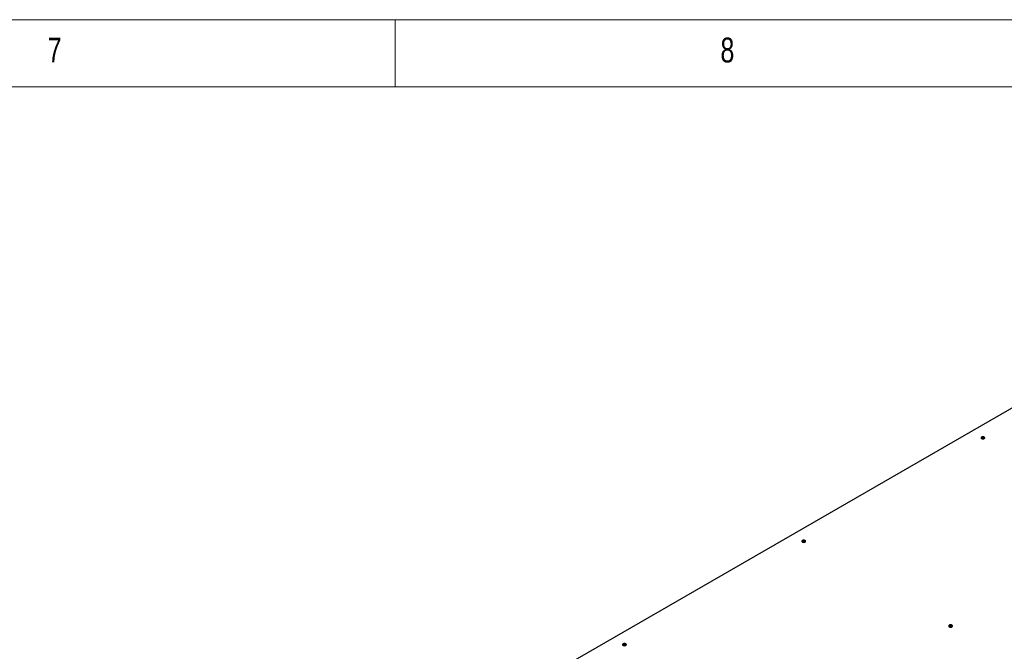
# Model space of a CAD drawing. Header units: millimetres. Extents: x 5 to 589, y 5 to 415.
# Tile 38 of 45: x 319 to 392, y 368 to 415. Entities that reach past the tile are written whole.
import ezdxf

# ---------------------------------------------------------------- set-up
doc = ezdxf.new("R2010")
doc.units = ezdxf.units.MM
doc.layers.add('NOTES', color=6, linetype='Continuous')
doc.layers.add('TRAIT-FORT', color=4, linetype='Continuous', lineweight=25)
doc.styles.add('SLDTEXTSTYLE0', font='TXT', dxfattribs={"width": 0.75})

msp = doc.modelspace()

# ---------------------------------------------------------------- linework, layer by layer
at = {"color": 7, "linetype": 'Continuous', "lineweight": 18}
for p, q in [((589, 415), (5, 415)), ((347, 410), (347, 415)), ((584, 410), (10, 410))]:
    msp.add_line(p, q, dxfattribs=at)
at = {"layer": 'TRAIT-FORT', "color": 4, "linetype": 'Continuous', "lineweight": 25}
msp.add_line((417.31953, 400.25907), (335.6909, 353.13586), dxfattribs=at)
at = {"layer": 'TRAIT-FORT', "color": 4, "linetype": 'Continuous', "lineweight": 25, "flags": 128}
for points in [[(390.77749, 383.95699), (390.73078, 383.97501), (390.67567, 383.98134), (390.62056, 383.97501), (390.57385, 383.95699), (390.54263, 383.93002), (390.53167, 383.89821), (390.54263, 383.8664), (390.57385, 383.83943), (390.62056, 383.82141), (390.67567, 383.81508), (390.73078, 383.82141), (390.77749, 383.83943), (390.80871, 383.8664), (390.81967, 383.89821), (390.80871, 383.93002), (390.77749, 383.95699)], [(377.45556, 376.2664), (377.40885, 376.28442), (377.35374, 376.29075), (377.29863, 376.28442), (377.25192, 376.2664), (377.2207, 376.23943), (377.20974, 376.20762), (377.2207, 376.17581), (377.25192, 376.14884), (377.29863, 376.13082), (377.35374, 376.12449), (377.40885, 376.13082), (377.45556, 376.14884), (377.48678, 376.17581), (377.49774, 376.20762), (377.48678, 376.23943), (377.45556, 376.2664)], [(388.37442, 369.96308), (388.32771, 369.9811), (388.2726, 369.98743), (388.21749, 369.9811), (388.17078, 369.96308), (388.13956, 369.93611), (388.1286, 369.9043), (388.13956, 369.87249), (388.17078, 369.84552), (388.21749, 369.8275), (388.2726, 369.82117), (388.32771, 369.8275), (388.37442, 369.84552), (388.40564, 369.87249), (388.4166, 369.9043), (388.40564, 369.93611), (388.37442, 369.96308)], [(364.13363, 368.57582), (364.08692, 368.59384), (364.03181, 368.60017), (363.9767, 368.59384), (363.92999, 368.57582), (363.89877, 368.54885), (363.88781, 368.51704), (363.89877, 368.48522), (363.92999, 368.45825), (363.9767, 368.44023), (364.03181, 368.43391), (364.08692, 368.44023), (364.13363, 368.45825), (364.16485, 368.48522), (364.17581, 368.51704), (364.16485, 368.54885), (364.13363, 368.57582)]]:
    msp.add_lwpolyline(points, dxfattribs=at)
at = {"layer": 'TRAIT-FORT', "color": 4, "linetype": 'Continuous', "lineweight": 25}
for centre, start, end in [((390.67567, 383.6843), 54.8009304, 125.1990696), ((377.35374, 375.99371), 54.8009348, 125.1990652), ((388.2726, 369.69039), 54.8009149, 125.1990851), ((364.03181, 368.30312), 54.8009051, 125.1990949)]:
    msp.add_arc(centre, 0.20182, start, end, dxfattribs=at)

# ---------------------------------------------------------------- texts
at = {"layer": 'NOTES', "color": 211, "char_height": 1.85208, "attachment_point": 1, "style": 'SLDTEXTSTYLE0'}
for s, insert in [('7', (321.16667, 413.66802)), ('8', (371.16667, 413.66802))]:
    msp.add_mtext(s, dxfattribs=dict(at, insert=insert))

doc.saveas('drawing.dxf')
